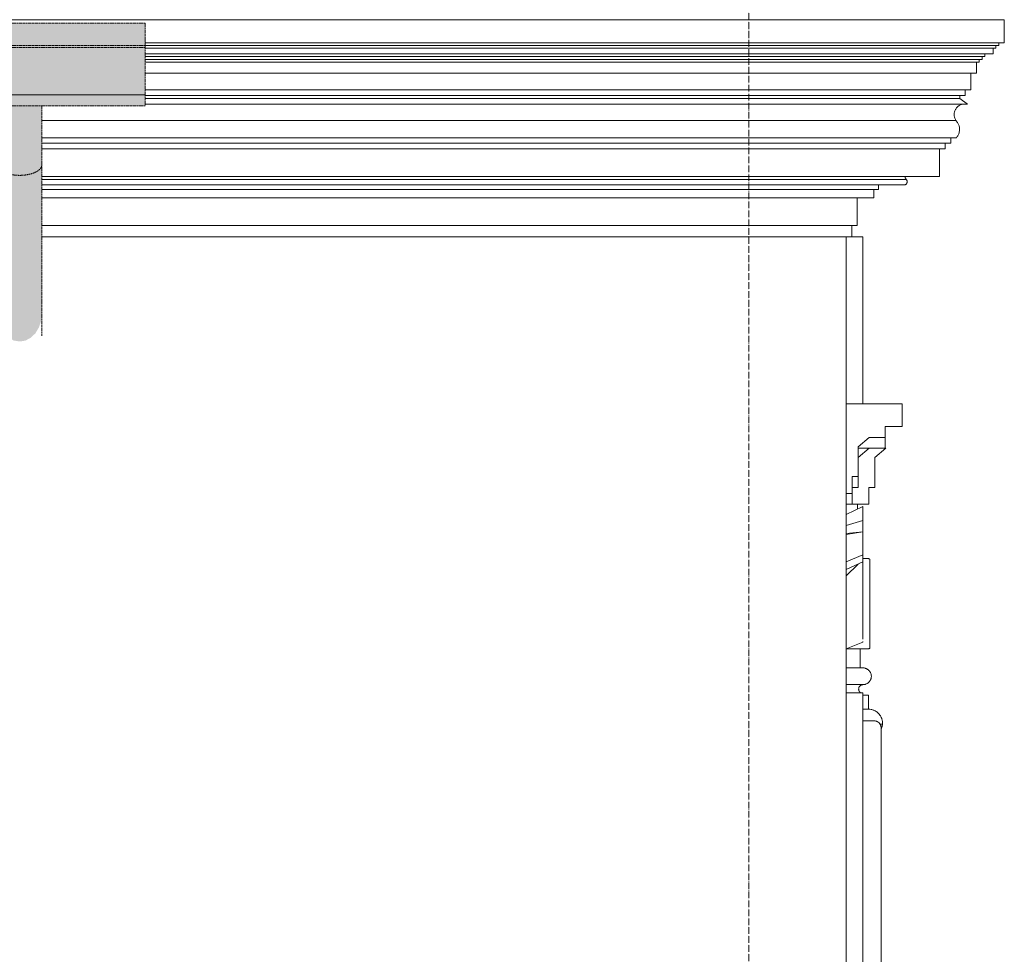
# Model space of a CAD drawing. Header units: millimetres. Extents: x -32192 to 35533, y -1740 to 8822.
# Tile 5 of 26: x 1864 to 3633, y 3650 to 5329. Entities that reach past the tile are written whole.
import ezdxf

# ---------------------------------------------------------------- set-up
doc = ezdxf.new("R2010")
doc.units = ezdxf.units.MM
doc.linetypes.add('_Tracejado médio', pattern=[4, 3, -1])
doc.linetypes.add('_Traço - ponto', pattern=[16, 12, -2, 0, -2])
for name, color, linetype, lineweight in [('A-GENM', 13, 'Continuous', 18), ('A-ROOF-OTLN', 132, 'Continuous', 25), ('A-WALL', 113, 'Continuous', 25), ('S-GRID', 1, 'Continuous', 9)]:
    doc.layers.add(name, color=color, linetype=linetype, lineweight=lineweight)

# ---------------------------------------------------------------- blocks, each defined once
blk = doc.blocks.new('Generic Models 17 - Generic Models 17-3093004-ELEVAÇÃO 1 - MANTER _ DEMOLIR')
at = {"layer": 'A-GENM'}
for p, q in [((3358.6, 4938.7), (3378.9, 4938.7)), ((3378.9, 4938.7), (3378.9, 4638.7)), ((3419, 4578), (3419, 4558.7)), ((3389.8, 4558.7), (3370, 4542)), ((3370, 4558.7), (3419, 4558.7)), ((3419.8, 4558.7), (3389.8, 4558.7)), ((3400, 4542), (3419.8, 4558.7)), ((3400, 4488.5), (3400, 4542)), ((3370, 4507.7), (3370, 4488.5)), ((3370, 4488.5), (3359.6, 4488.5)), ((3359.6, 4477.7), (3359.6, 4458.5)), ((3389.6, 4458.5), (3389.6, 4488.5)), ((3389.6, 4488.5), (3400, 4488.5)), ((3348.9, 4458.5), (3368.9, 4458.5)), ((3359.6, 4458.5), (3389.6, 4458.5)), ((3368.9, 4458.5), (3368.9, 4449.2)), ((3378.9, 4453.9), (3348.9, 4439.7)), ((3378.9, 4453.9), (3378.9, 4429.1)), ((3378.9, 4429.1), (3348.9, 4419.7)), ((3378.9, 4429.1), (3378.9, 4408.5)), ((3378.9, 4408.5), (3348.9, 4403.5)), ((3378.9, 4408.5), (3348.9, 4405.4)), ((3378.9, 4408.5), (3378.9, 4367.3)), ((3348.9, 4354.7), (3378.9, 4367.3)), ((3348.9, 4340.8), (3378.9, 4354.5)), ((3348.9, 4329.6), (3370.2, 4350.7)), ((3378.9, 4367.3), (3378.9, 4354.6)), ((3388.9, 4360.4), (3378.9, 4360.4)), ((3378.9, 4355.1), (3378.9, 4216.3)), ((3391.4, 4357.9), (3391.4, 4357.8)), ((3391.4, 4357.8), (3391.4, 4357.9)), ((3391.4, 4357.8), (3391.4, 4357.9)), ((3391.4, 4357.9), (3391.4, 4357.8)), ((3391.4, 4328.8), (3391.4, 4330.8)), ((3391.4, 4328.8), (3391.4, 4330.8)), ((3391.4, 4303.6), (3391.4, 4303.9)), ((3391.4, 4299.5), (3391.4, 4299.5)), ((3391.4, 4297.5), (3391.4, 4297)), ((3391.4, 4291.1), (3391.4, 4291.5)), ((3391.4, 4291.1), (3391.4, 4291.3)), ((3391.4, 4290.7), (3391.4, 4291.3)), ((3391.4, 4291.2), (3391.4, 4291.1)), ((3391.4, 4291), (3391.4, 4291.1)), ((3391.4, 4283.1), (3391.4, 4282.9)), ((3391.4, 4283.1), (3391.4, 4282.9)), ((3391.4, 4282.6), (3391.4, 4283)), ((3391.4, 4282.6), (3391.4, 4282.9)), ((3391.4, 4282.9), (3391.4, 4282.6)), ((3391.4, 4282.9), (3391.4, 4282.6)), ((3391.4, 4282.6), (3391.4, 4282.9)), ((3391.4, 4280.3), (3391.4, 4280.2)), ((3391.4, 4280.3), (3391.4, 4280.2)), ((3391.4, 4257.6), (3391.4, 4260.1)), ((3391.4, 4256.8), (3391.4, 4256.7)), ((3391.4, 4256.8), (3391.4, 4256.7)), ((3391.4, 4256.8), (3391.4, 4256.7)), ((3391.4, 4256.6), (3391.4, 4256.5)), ((3391.4, 4256.6), (3391.4, 4256.5)), ((3391.4, 4256.6), (3391.4, 4256.5)), ((3391.4, 4234), (3391.4, 4233.4)), ((3391.4, 4233.4), (3391.4, 4231)), ((3378.9, 4210.3), (3348.9, 4198.3)), ((3378.9, 4215.5), (3378.9, 4221.7)), ((3378.9, 4210.3), (3378.9, 4211.6)), ((3378.9, 4211.3), (3378.9, 4210.3)), ((3348.9, 4198.4), (3388.9, 4198.4)), ((3348.9, 4198.3), (3388.9, 4198.3)), ((3373.9, 4198.4), (3373.9, 4164.1)), ((3373.9, 4198.3), (3388.9, 4198.3)), ((3373.9, 4198.3), (3388.9, 4198.3)), ((3373.9, 4198.3), (3388.9, 4198.3)), ((3348.9, 4164.1), (3373.9, 4164.1)), ((3378.9, 4164.1), (3348.9, 4164.1)), ((3348.9, 4134.1), (3378.9, 4134.1)), ((3348.9, 4134.1), (3378.9, 4134.1)), ((3348.9, 4119.1), (3378.9, 4119.1)), ((3378.9, 4119.1), (3378.9, 1459.1)), ((3398.9, 4069.1), (3378.9, 4069.1)), ((3411.4, 1521.6), (3411.4, 4056.6))]:
    blk.add_line(p, q, dxfattribs=at)
at = {"layer": 'A-GENM', "flags": 128}
for points in [[(3388.9, 4360.4), (3389, 4360.4), (3389.1, 4360.3), (3389.2, 4360.3), (3389.3, 4360.3), (3389.4, 4360.3), (3389.5, 4360.3), (3389.6, 4360.3), (3389.7, 4360.2), (3389.8, 4360.2), (3389.9, 4360.2), (3389.9, 4360.1), (3390, 4360.1), (3390.1, 4360), (3390.2, 4360), (3390.3, 4359.9), (3390.4, 4359.9), (3390.5, 4359.8), (3390.5, 4359.7), (3390.6, 4359.7), (3390.7, 4359.6), (3390.7, 4359.5), (3390.8, 4359.4), (3390.9, 4359.4), (3390.9, 4359.3), (3391, 4359.2), (3391, 4359.1), (3391.1, 4359), (3391.1, 4358.9), (3391.2, 4358.9), (3391.2, 4358.8), (3391.2, 4358.7), (3391.3, 4358.6), (3391.3, 4358.5), (3391.3, 4358.4), (3391.3, 4358.3), (3391.4, 4358.2), (3391.4, 4358.1), (3391.4, 4358), (3391.4, 4357.9), (3391.4, 4357.9)], [(3388.9, 4360.4), (3389, 4360.4), (3389.1, 4360.3), (3389.2, 4360.3), (3389.3, 4360.3), (3389.4, 4360.3), (3389.5, 4360.3)], [(3390.4, 4359.9), (3390.5, 4359.8), (3390.5, 4359.7), (3390.6, 4359.7), (3390.7, 4359.6), (3390.7, 4359.5), (3390.8, 4359.4), (3390.9, 4359.4), (3390.9, 4359.3), (3391, 4359.2), (3391, 4359.1), (3391.1, 4359), (3391.1, 4358.9), (3391.2, 4358.9), (3391.2, 4358.8), (3391.2, 4358.7), (3391.3, 4358.6), (3391.3, 4358.5), (3391.3, 4358.4), (3391.3, 4358.3), (3391.4, 4358.2), (3391.4, 4358.1), (3391.4, 4358), (3391.4, 4357.9), (3391.4, 4357.9)], [(3390.7, 4359.5), (3390.8, 4359.4), (3390.9, 4359.4), (3390.9, 4359.3), (3391, 4359.2), (3391, 4359.1), (3391.1, 4359), (3391.1, 4358.9), (3391.2, 4358.9), (3391.2, 4358.8), (3391.2, 4358.7), (3391.3, 4358.6), (3391.3, 4358.5), (3391.3, 4358.4), (3391.3, 4358.3), (3391.4, 4358.2), (3391.4, 4358.1), (3391.4, 4358), (3391.4, 4357.9), (3391.4, 4357.9)], [(3390.7, 4359.5), (3390.8, 4359.4), (3390.9, 4359.4), (3390.9, 4359.3), (3391, 4359.2), (3391, 4359.1), (3391.1, 4359), (3391.1, 4358.9), (3391.2, 4358.9), (3391.2, 4358.8), (3391.2, 4358.7), (3391.3, 4358.6), (3391.3, 4358.5), (3391.3, 4358.4), (3391.3, 4358.3), (3391.4, 4358.2), (3391.4, 4358.1), (3391.4, 4358), (3391.4, 4357.9), (3391.4, 4357.9)], [(3391.4, 4320.7), (3391.4, 4323.1), (3391.4, 4325.5), (3391.4, 4327.9), (3391.4, 4330.2), (3391.4, 4332.4), (3391.4, 4334.5), (3391.4, 4336.6), (3391.4, 4338.6), (3391.4, 4340.5), (3391.4, 4342.3), (3391.4, 4344), (3391.4, 4345.6), (3391.4, 4347.2), (3391.4, 4348.6), (3391.4, 4350), (3391.4, 4351.2), (3391.4, 4352.4), (3391.4, 4353.4), (3391.4, 4354.3), (3391.4, 4355.2), (3391.4, 4355.9), (3391.4, 4356.5), (3391.4, 4357), (3391.4, 4357.4), (3391.4, 4357.6), (3391.4, 4357.8), (3391.4, 4357.9)], [(3391.4, 4357.9), (3391.4, 4357.8), (3391.4, 4357.6), (3391.4, 4357.3)], [(3391.4, 4357.9), (3391.4, 4357.8), (3391.4, 4357.6), (3391.4, 4357.3)], [(3391.4, 4357.4), (3391.4, 4357.6), (3391.4, 4357.8), (3391.4, 4357.9)], [(3391.4, 4357.8), (3391.4, 4357.7), (3391.4, 4357.4), (3391.4, 4357.1), (3391.4, 4356.6), (3391.4, 4356), (3391.4, 4355.3)], [(3391.4, 4357.5), (3391.4, 4357.8), (3391.4, 4357.8)], [(3391.4, 4357.5), (3391.4, 4357.8), (3391.4, 4357.8)], [(3391.4, 4357.8), (3391.4, 4357.7), (3391.4, 4357.4)], [(3391.2, 4332.7), (3391.2, 4332.6), (3391.2, 4332.5), (3391.3, 4332.4), (3391.3, 4332.3), (3391.3, 4332.2), (3391.3, 4332.1), (3391.4, 4332), (3391.4, 4331.9), (3391.4, 4331.8), (3391.4, 4331.7)], [(3391.4, 4331), (3391.4, 4331.3), (3391.4, 4331.5), (3391.4, 4331.6), (3391.4, 4331.7)], [(3391.4, 4331.6), (3391.4, 4331.5), (3391.4, 4331.4)], [(3391.4, 4330.9), (3391.4, 4329.7), (3391.4, 4327.5), (3391.4, 4325.3), (3391.4, 4323), (3391.4, 4320.7), (3391.4, 4318.3), (3391.4, 4315.8), (3391.4, 4313.4), (3391.4, 4310.9), (3391.4, 4308.3), (3391.4, 4305.7), (3391.4, 4304)], [(3391.4, 4330.9), (3391.4, 4330), (3391.4, 4328.8)], [(3391.4, 4330.9), (3391.4, 4330), (3391.4, 4328.8)], [(3391.4, 4328.8), (3391.4, 4330.2), (3391.4, 4330.9)], [(3391.4, 4330.9), (3391.4, 4329.7), (3391.4, 4328.8)], [(3391.4, 4289.7), (3391.4, 4291.6), (3391.4, 4293.4), (3391.4, 4295.2), (3391.4, 4296.9), (3391.4, 4298.7), (3391.4, 4300.4), (3391.4, 4302.1), (3391.4, 4303.8), (3391.4, 4305.5), (3391.4, 4307.1), (3391.4, 4308.7), (3391.4, 4310.3), (3391.4, 4311.8), (3391.4, 4313.3), (3391.4, 4314.7), (3391.4, 4316.1), (3391.4, 4317.5), (3391.4, 4318.8), (3391.4, 4320), (3391.4, 4321.2), (3391.4, 4322.3), (3391.4, 4323.4), (3391.4, 4324.4), (3391.4, 4325.4), (3391.4, 4326.3), (3391.4, 4327.1), (3391.4, 4327.9), (3391.4, 4328.6), (3391.4, 4329.2)], [(3391.4, 4328.5), (3391.4, 4327.9), (3391.4, 4327.2), (3391.4, 4326.4), (3391.4, 4325.6), (3391.4, 4324.7), (3391.4, 4323.8), (3391.4, 4322.8), (3391.4, 4321.8), (3391.4, 4320.7), (3391.4, 4319.6), (3391.4, 4318.4), (3391.4, 4317.2), (3391.4, 4315.9), (3391.4, 4314.6), (3391.4, 4313.2), (3391.4, 4311.9), (3391.4, 4310.4), (3391.4, 4309), (3391.4, 4307.5), (3391.4, 4306), (3391.4, 4304.5)], [(3391.4, 4233.4), (3391.4, 4236.2), (3391.4, 4239.1), (3391.4, 4242), (3391.4, 4245.1), (3391.4, 4248.1), (3391.4, 4251.3), (3391.4, 4254.4), (3391.4, 4257.6), (3391.4, 4260.9), (3391.4, 4264.2), (3391.4, 4267.5), (3391.4, 4270.8), (3391.4, 4274.1), (3391.4, 4277.5), (3391.4, 4280.9), (3391.4, 4284.2), (3391.4, 4287.6), (3391.4, 4290.9), (3391.4, 4294.3), (3391.4, 4297.6), (3391.4, 4300.8), (3391.4, 4304.1), (3391.4, 4307.3), (3391.4, 4310.5), (3391.4, 4313.6), (3391.4, 4316.7), (3391.4, 4319.7), (3391.4, 4320.7)], [(3391.4, 4318.8), (3391.4, 4317.7), (3391.4, 4314.6), (3391.4, 4311.5), (3391.4, 4308.4), (3391.4, 4305.2), (3391.4, 4304)], [(3391.4, 4304.5), (3391.4, 4307.1), (3391.4, 4309.6), (3391.4, 4312.1), (3391.4, 4314.6), (3391.4, 4317.1), (3391.4, 4318.8)], [(3391.4, 4318.8), (3391.4, 4317.9), (3391.4, 4316.5), (3391.4, 4315.2), (3391.4, 4313.7), (3391.4, 4312.3), (3391.4, 4310.8), (3391.4, 4309.2), (3391.4, 4307.6), (3391.4, 4306), (3391.4, 4304.3)], [(3391.4, 4318.8), (3391.4, 4317.7), (3391.4, 4314.6), (3391.4, 4311.5), (3391.4, 4308.4), (3391.4, 4305.2), (3391.4, 4304)], [(3391.4, 4304.5), (3391.4, 4307.1), (3391.4, 4309.6), (3391.4, 4312.1), (3391.4, 4314.6), (3391.4, 4317.1), (3391.4, 4318.8)], [(3391.4, 4318.8), (3391.4, 4317.9), (3391.4, 4316.5), (3391.4, 4315.2), (3391.4, 4313.7), (3391.4, 4312.3), (3391.4, 4310.8), (3391.4, 4309.2), (3391.4, 4307.6), (3391.4, 4306), (3391.4, 4304.3)], [(3391.4, 4304.1), (3391.4, 4307.3), (3391.4, 4310.5), (3391.4, 4313.6), (3391.4, 4316.7), (3391.4, 4318.8)], [(3391.4, 4304), (3391.4, 4305.5), (3391.4, 4307.1), (3391.4, 4308.7), (3391.4, 4310.3), (3391.4, 4311.8), (3391.4, 4313.3), (3391.4, 4314.7), (3391.4, 4316.1), (3391.4, 4317.5), (3391.4, 4318.8)], [(3391.4, 4318.4), (3391.4, 4317.2), (3391.4, 4315.9), (3391.4, 4314.6), (3391.4, 4313.2), (3391.4, 4311.9), (3391.4, 4310.4), (3391.4, 4309), (3391.4, 4307.5), (3391.4, 4306), (3391.4, 4304.5)], [(3391.4, 4304.3), (3391.4, 4305.9), (3391.4, 4307.4), (3391.4, 4308.8), (3391.4, 4310.3), (3391.4, 4311.7), (3391.4, 4313.1), (3391.4, 4314.4), (3391.4, 4315.8), (3391.4, 4317), (3391.4, 4318.3)], [(3391.4, 4304.3), (3391.4, 4305.9), (3391.4, 4307.4), (3391.4, 4308.8), (3391.4, 4310.3), (3391.4, 4311.7), (3391.4, 4313.1), (3391.4, 4314.4), (3391.4, 4315.8), (3391.4, 4317), (3391.4, 4318.3)], [(3391.4, 4318.3), (3391.4, 4315.8), (3391.4, 4313.4), (3391.4, 4310.9), (3391.4, 4308.3), (3391.4, 4305.7), (3391.4, 4304)], [(3391.3, 4306.5), (3391.3, 4306.4), (3391.3, 4306.3), (3391.3, 4306.2), (3391.4, 4306.1), (3391.4, 4306), (3391.4, 4305.9), (3391.4, 4305.8), (3391.4, 4305.8)], [(3391.3, 4306.3), (3391.3, 4306.2), (3391.4, 4306.1), (3391.4, 4306), (3391.4, 4305.9), (3391.4, 4305.8), (3391.4, 4305.8)], [(3391.3, 4306.3), (3391.3, 4306.2), (3391.4, 4306.1), (3391.4, 4306), (3391.4, 4305.9), (3391.4, 4305.8), (3391.4, 4305.8)], [(3391.3, 4306.3), (3391.3, 4306.2), (3391.4, 4306.1), (3391.4, 4306), (3391.4, 4305.9), (3391.4, 4305.8), (3391.4, 4305.8)], [(3391.4, 4305.3), (3391.4, 4305.4), (3391.4, 4305.5), (3391.4, 4305.6), (3391.4, 4305.7), (3391.4, 4305.7), (3391.4, 4305.8)], [(3391.4, 4305.8), (3391.4, 4305.7), (3391.4, 4305.7), (3391.4, 4305.6), (3391.4, 4305.6), (3391.4, 4305.4), (3391.4, 4305.3), (3391.4, 4305.1), (3391.4, 4305), (3391.4, 4304.8), (3391.4, 4304.5), (3391.4, 4304.3), (3391.4, 4304), (3391.4, 4303.7), (3391.4, 4303.4)], [(3391.4, 4304.2), (3391.4, 4304.4), (3391.4, 4304.7), (3391.4, 4304.9), (3391.4, 4305.1), (3391.4, 4305.2), (3391.4, 4305.4), (3391.4, 4305.5), (3391.4, 4305.6), (3391.4, 4305.7), (3391.4, 4305.7), (3391.4, 4305.8), (3391.4, 4305.8)], [(3391.4, 4305.8), (3391.4, 4305.7), (3391.4, 4305.7), (3391.4, 4305.6), (3391.4, 4305.6), (3391.4, 4305.4), (3391.4, 4305.3), (3391.4, 4305.3)], [(3391.4, 4304.4), (3391.4, 4304.7), (3391.4, 4304.9), (3391.4, 4305.1), (3391.4, 4305.2), (3391.4, 4305.4), (3391.4, 4305.5), (3391.4, 4305.6), (3391.4, 4305.7), (3391.4, 4305.7), (3391.4, 4305.8), (3391.4, 4305.8)], [(3391.4, 4305.8), (3391.4, 4305.7), (3391.4, 4305.7), (3391.4, 4305.6), (3391.4, 4305.6), (3391.4, 4305.4), (3391.4, 4305.3), (3391.4, 4305.3)], [(3391.4, 4305.3), (3391.4, 4305.4), (3391.4, 4305.5), (3391.4, 4305.6), (3391.4, 4305.7), (3391.4, 4305.7), (3391.4, 4305.8)], [(3391.4, 4305.8), (3391.4, 4305.7), (3391.4, 4305.7), (3391.4, 4305.6), (3391.4, 4305.6), (3391.4, 4305.4), (3391.4, 4305.3), (3391.4, 4305.1), (3391.4, 4305), (3391.4, 4304.8), (3391.4, 4304.5)], [(3391.4, 4300.7), (3391.4, 4301.3), (3391.4, 4301.8), (3391.4, 4302.3), (3391.4, 4302.8), (3391.4, 4303.3), (3391.4, 4303.7), (3391.4, 4304.1), (3391.4, 4304.4), (3391.4, 4304.7), (3391.4, 4305), (3391.4, 4305.3), (3391.4, 4305.3)], [(3391.4, 4305.3), (3391.4, 4305), (3391.4, 4304.8), (3391.4, 4304.5), (3391.4, 4304.1), (3391.4, 4303.7), (3391.4, 4303.3)], [(3391.4, 4305.3), (3391.4, 4305), (3391.4, 4304.8), (3391.4, 4304.5)], [(3391.4, 4304.4), (3391.4, 4304.7), (3391.4, 4305), (3391.4, 4305.3), (3391.4, 4305.3)], [(3391.4, 4303.2), (3391.4, 4303.6), (3391.4, 4303.9)], [(3391.4, 4295.6), (3391.4, 4296.2), (3391.4, 4296.7), (3391.4, 4297.3), (3391.4, 4297.8), (3391.4, 4298.4)], [(3391.4, 4298.1), (3391.4, 4297.5), (3391.4, 4297), (3391.4, 4296.4), (3391.4, 4295.8)], [(3391.4, 4296.7), (3391.4, 4297.3), (3391.4, 4297.8)], [(3391.4, 4291.6), (3391.4, 4291), (3391.4, 4290.7)], [(3391.4, 4234), (3391.4, 4235.1), (3391.4, 4236.2), (3391.4, 4237.4), (3391.4, 4238.7), (3391.4, 4240), (3391.4, 4241.4), (3391.4, 4242.8), (3391.4, 4244.3), (3391.4, 4245.9), (3391.4, 4247.5), (3391.4, 4249.2), (3391.4, 4250.9), (3391.4, 4252.7), (3391.4, 4254.5), (3391.4, 4256.4), (3391.4, 4258.3), (3391.4, 4260.3), (3391.4, 4262.2), (3391.4, 4264.2), (3391.4, 4266.3), (3391.4, 4268.3), (3391.4, 4270.4), (3391.4, 4272.5), (3391.4, 4274.6), (3391.4, 4276.7), (3391.4, 4278.8), (3391.4, 4280.9), (3391.4, 4283), (3391.4, 4285.2), (3391.4, 4287.3), (3391.4, 4289.4), (3391.4, 4289.7)], [(3391.4, 4288.8), (3391.4, 4288.5), (3391.4, 4288.2), (3391.4, 4288), (3391.4, 4287.7), (3391.4, 4287.4), (3391.4, 4287.2), (3391.4, 4286.9), (3391.4, 4286.7), (3391.4, 4286.5), (3391.4, 4286.2), (3391.4, 4286), (3391.4, 4285.8), (3391.4, 4285.6), (3391.4, 4285.4), (3391.4, 4285.2), (3391.4, 4285), (3391.4, 4284.9), (3391.4, 4284.7), (3391.4, 4284.5), (3391.4, 4284.4), (3391.4, 4284.3), (3391.4, 4284.1), (3391.4, 4284), (3391.4, 4283.9), (3391.4, 4283.8), (3391.4, 4283.7), (3391.4, 4283.7), (3391.4, 4283.6), (3391.4, 4283.5), (3391.4, 4283.5), (3391.4, 4283.5), (3391.4, 4283.4), (3391.4, 4283.4)], [(3391.4, 4286.9), (3391.4, 4287.2), (3391.4, 4287.4), (3391.4, 4287.7), (3391.4, 4287.9), (3391.4, 4288.2), (3391.4, 4288.4), (3391.4, 4288.7)], [(3391.4, 4284.7), (3391.4, 4284.8), (3391.4, 4285), (3391.4, 4285.2), (3391.4, 4285.4), (3391.4, 4285.6), (3391.4, 4285.8), (3391.4, 4286)], [(3391.4, 4283.4), (3391.4, 4283.4), (3391.4, 4283.5), (3391.4, 4283.5), (3391.4, 4283.5), (3391.4, 4283.6), (3391.4, 4283.6), (3391.4, 4283.7), (3391.4, 4283.8), (3391.4, 4283.9), (3391.4, 4284), (3391.4, 4284.1), (3391.4, 4284.2), (3391.4, 4284.4), (3391.4, 4284.5)], [(3391.4, 4283.9), (3391.4, 4283.8), (3391.4, 4283.7), (3391.4, 4283.6), (3391.4, 4283.6), (3391.4, 4283.5), (3391.4, 4283.5), (3391.4, 4283.5), (3391.4, 4283.4), (3391.4, 4283.4)], [(3391.4, 4283.4), (3391.4, 4283.4), (3391.4, 4283.5), (3391.4, 4283.5), (3391.4, 4283.5), (3391.4, 4283.6), (3391.4, 4283.6), (3391.4, 4283.7), (3391.4, 4283.8), (3391.4, 4283.9)], [(3391.4, 4283.9), (3391.4, 4283.8), (3391.4, 4283.7), (3391.4, 4283.6), (3391.4, 4283.6), (3391.4, 4283.5), (3391.4, 4283.5), (3391.4, 4283.5), (3391.4, 4283.4), (3391.4, 4283.4)], [(3391.4, 4283.4), (3391.4, 4283.4), (3391.4, 4283.5), (3391.4, 4283.5), (3391.4, 4283.5), (3391.4, 4283.6), (3391.4, 4283.6), (3391.4, 4283.7), (3391.4, 4283.8), (3391.4, 4283.9)], [(3391.4, 4283.9), (3391.4, 4283.8), (3391.4, 4283.7), (3391.4, 4283.7), (3391.4, 4283.6), (3391.4, 4283.5), (3391.4, 4283.5), (3391.4, 4283.5), (3391.4, 4283.4), (3391.4, 4283.4)], [(3391.4, 4283.4), (3391.4, 4283.4), (3391.4, 4283.5), (3391.4, 4283.5), (3391.4, 4283.5), (3391.4, 4283.6), (3391.4, 4283.6), (3391.4, 4283.7), (3391.4, 4283.8), (3391.4, 4283.9)], [(3391.4, 4283.4), (3391.4, 4283.3), (3391.4, 4283.2)], [(3391.4, 4283.4), (3391.4, 4283.3), (3391.4, 4283.2)], [(3391.4, 4283.4), (3391.4, 4283.3), (3391.4, 4283.2)], [(3391.4, 4283.4), (3391.4, 4283.3), (3391.4, 4283.2)], [(3391.4, 4260.8), (3391.4, 4261.3), (3391.4, 4261.9), (3391.4, 4262.6), (3391.4, 4263.3), (3391.4, 4264), (3391.4, 4264.7), (3391.4, 4265.5), (3391.4, 4266.3), (3391.4, 4267.1), (3391.4, 4267.9), (3391.4, 4268.8), (3391.4, 4269.7), (3391.4, 4270.6), (3391.4, 4271.5)], [(3391.4, 4260.1), (3391.4, 4259.2), (3391.4, 4256.9), (3391.4, 4254.6), (3391.4, 4252.4), (3391.4, 4251.3)], [(3391.4, 4260.1), (3391.4, 4258.7), (3391.4, 4255.5), (3391.4, 4252.3), (3391.4, 4249.2), (3391.4, 4246.1), (3391.4, 4243.1), (3391.4, 4240.1), (3391.4, 4237.2), (3391.4, 4234.3), (3391.4, 4233.4)], [(3391.4, 4251.3), (3391.4, 4253.5), (3391.4, 4255.7), (3391.4, 4258.1), (3391.4, 4260.1)], [(3391.4, 4260.1), (3391.4, 4258.7), (3391.4, 4256.8), (3391.4, 4254.9), (3391.4, 4253), (3391.4, 4251.3), (3391.4, 4249.5), (3391.4, 4247.8), (3391.4, 4246.2), (3391.4, 4244.6), (3391.4, 4243.1), (3391.4, 4241.6), (3391.4, 4240.2), (3391.4, 4238.9), (3391.4, 4237.6), (3391.4, 4236.4), (3391.4, 4235.3), (3391.4, 4234.2), (3391.4, 4234)], [(3391.4, 4260.1), (3391.4, 4258.7), (3391.4, 4255.5), (3391.4, 4252.3), (3391.4, 4249.2), (3391.4, 4246.1), (3391.4, 4243.1), (3391.4, 4240.1), (3391.4, 4237.2), (3391.4, 4234.3), (3391.4, 4233.4)], [(3391.4, 4251.3), (3391.4, 4253.5), (3391.4, 4255.7), (3391.4, 4258.1), (3391.4, 4260.1)], [(3391.4, 4260.1), (3391.4, 4258.7), (3391.4, 4256.8), (3391.4, 4254.9), (3391.4, 4253), (3391.4, 4251.3), (3391.4, 4249.5), (3391.4, 4247.8), (3391.4, 4246.2), (3391.4, 4244.6), (3391.4, 4243.1), (3391.4, 4241.6), (3391.4, 4240.2), (3391.4, 4238.9), (3391.4, 4237.6), (3391.4, 4236.4), (3391.4, 4235.3), (3391.4, 4234.2)], [(3391.4, 4260.1), (3391.4, 4259.2), (3391.4, 4256.9), (3391.4, 4254.6), (3391.4, 4252.4), (3391.4, 4251.3)], [(3391.4, 4234), (3391.4, 4235.1), (3391.4, 4236.2), (3391.4, 4237.4), (3391.4, 4238.7), (3391.4, 4240), (3391.4, 4241.4), (3391.4, 4242.8), (3391.4, 4244.3), (3391.4, 4245.9), (3391.4, 4247.5), (3391.4, 4249.2), (3391.4, 4250.9), (3391.4, 4252.7), (3391.4, 4254.5), (3391.4, 4256.4), (3391.4, 4258.3), (3391.4, 4260.1)], [(3391.4, 4257.8), (3391.4, 4257.5), (3391.4, 4257.2), (3391.4, 4257), (3391.4, 4256.8), (3391.4, 4256.7), (3391.4, 4256.6), (3391.4, 4256.6)], [(3391.4, 4256.8), (3391.4, 4256.8), (3391.4, 4256.9), (3391.4, 4257), (3391.4, 4257.1), (3391.4, 4257.3), (3391.4, 4257.5), (3391.4, 4257.8)], [(3391.4, 4256.6), (3391.4, 4256.6), (3391.4, 4256.7), (3391.4, 4256.8), (3391.4, 4257), (3391.4, 4257.3)], [(3391.4, 4257.3), (3391.4, 4257.2), (3391.4, 4257), (3391.4, 4256.9), (3391.4, 4256.8), (3391.4, 4256.8), (3391.4, 4256.8)], [(3391.4, 4256.6), (3391.4, 4256.6), (3391.4, 4256.7), (3391.4, 4256.8), (3391.4, 4257), (3391.4, 4257.3)], [(3391.4, 4257.3), (3391.4, 4257.2), (3391.4, 4257), (3391.4, 4256.9), (3391.4, 4256.8), (3391.4, 4256.8), (3391.4, 4256.8)], [(3391.4, 4233.4), (3391.4, 4236.2), (3391.4, 4239.1), (3391.4, 4242), (3391.4, 4245.1), (3391.4, 4248.1), (3391.4, 4251.3), (3391.4, 4254.4), (3391.4, 4257.3)], [(3391.4, 4256.8), (3391.4, 4256.8), (3391.4, 4256.9), (3391.4, 4257), (3391.4, 4257.1), (3391.4, 4257.3)], [(3391.4, 4257.2), (3391.4, 4257), (3391.4, 4256.8), (3391.4, 4256.7), (3391.4, 4256.6), (3391.4, 4256.6)], [(3391.4, 4256.6), (3391.4, 4256.6), (3391.4, 4256.7), (3391.4, 4256.8)], [(3391.4, 4256.8), (3391.4, 4256.7), (3391.4, 4256.6), (3391.4, 4256.5)], [(3391.4, 4256.8), (3391.4, 4256.7), (3391.4, 4256.6), (3391.4, 4256.6)], [(3391.4, 4256.8), (3391.4, 4256.7), (3391.4, 4256.6), (3391.4, 4256.6)], [(3391.4, 4256.6), (3391.4, 4256.6), (3391.4, 4256.7), (3391.4, 4256.8)], [(3391.4, 4256.6), (3391.4, 4256.5), (3391.4, 4256.4), (3391.4, 4256.3), (3391.4, 4256.2)], [(3391.4, 4251.3), (3391.4, 4249.4), (3391.4, 4247.6), (3391.4, 4245.9), (3391.4, 4244.2), (3391.4, 4242.6), (3391.4, 4241.1), (3391.4, 4239.6), (3391.4, 4238.2), (3391.4, 4236.9), (3391.4, 4235.6), (3391.4, 4234.4), (3391.4, 4233.3), (3391.4, 4232.3), (3391.4, 4231.4), (3391.4, 4230.6), (3391.4, 4229.8), (3391.4, 4229.2), (3391.4, 4228.6), (3391.4, 4228.1), (3391.4, 4227.7), (3391.4, 4227.4), (3391.4, 4227.2), (3391.4, 4227.1), (3391.4, 4227.1)], [(3391.4, 4228.8), (3391.4, 4229.4), (3391.4, 4230), (3391.4, 4230.8), (3391.4, 4231.7), (3391.4, 4232.6), (3391.4, 4233.7), (3391.4, 4234.8), (3391.4, 4236), (3391.4, 4237.2), (3391.4, 4238.6), (3391.4, 4240), (3391.4, 4241.5), (3391.4, 4243.1), (3391.4, 4244.7), (3391.4, 4246.4), (3391.4, 4248.2), (3391.4, 4250), (3391.4, 4251.3)], [(3391.4, 4233.7), (3391.4, 4234.8), (3391.4, 4236), (3391.4, 4237.2), (3391.4, 4238.6), (3391.4, 4240), (3391.4, 4241.5), (3391.4, 4243.1), (3391.4, 4244.7), (3391.4, 4246.4), (3391.4, 4248.2), (3391.4, 4250), (3391.4, 4251.3)], [(3391.4, 4251.3), (3391.4, 4249.4), (3391.4, 4247.6), (3391.4, 4245.9), (3391.4, 4244.2), (3391.4, 4242.6), (3391.4, 4241.1), (3391.4, 4239.6), (3391.4, 4238.2), (3391.4, 4236.9), (3391.4, 4235.6), (3391.4, 4234.4), (3391.4, 4233.4)], [(3391.4, 4227.1), (3391.4, 4227), (3391.4, 4226.9), (3391.4, 4226.8), (3391.4, 4226.7), (3391.3, 4226.6), (3391.3, 4226.5), (3391.3, 4226.4), (3391.3, 4226.3), (3391.2, 4226.2), (3391.2, 4226.1)], [(3391.4, 4227.1), (3391.4, 4227), (3391.4, 4226.9), (3391.4, 4226.8), (3391.4, 4226.7), (3391.3, 4226.6), (3391.3, 4226.5), (3391.3, 4226.4), (3391.3, 4226.3)], [(3391.4, 4227.1), (3391.4, 4227.1), (3391.4, 4227.3), (3391.4, 4227.5), (3391.4, 4227.8), (3391.4, 4228.3), (3391.4, 4228.8), (3391.4, 4229.4), (3391.4, 4230), (3391.4, 4230.8), (3391.4, 4231.7), (3391.4, 4232.6), (3391.4, 4233.7), (3391.4, 4234)], [(3391.4, 4234), (3391.4, 4233), (3391.4, 4232), (3391.4, 4231.1), (3391.4, 4230.3), (3391.4, 4229.6), (3391.4, 4229), (3391.4, 4228.4)], [(3391.4, 4200.8), (3391.4, 4200.8), (3391.4, 4201), (3391.4, 4201.3), (3391.4, 4201.7), (3391.4, 4202.3), (3391.4, 4202.9), (3391.4, 4203.7), (3391.4, 4204.6), (3391.4, 4205.6), (3391.4, 4206.7), (3391.4, 4207.9), (3391.4, 4209.2), (3391.4, 4210.7), (3391.4, 4212.2), (3391.4, 4213.8), (3391.4, 4215.6), (3391.4, 4217.4), (3391.4, 4219.3), (3391.4, 4221.4), (3391.4, 4223.5), (3391.4, 4225.6), (3391.4, 4227.9), (3391.4, 4230.3), (3391.4, 4232.7), (3391.4, 4233.4)], [(3391.4, 4227.4), (3391.4, 4227.2), (3391.4, 4227.1), (3391.4, 4227.1)], [(3391.4, 4227.1), (3391.4, 4227.1), (3391.4, 4227.3)], [(3391.4, 4226.3), (3391.4, 4224.1), (3391.4, 4222), (3391.4, 4219.9), (3391.4, 4218), (3391.4, 4216.1), (3391.4, 4214.3), (3391.4, 4212.7), (3391.4, 4211.1), (3391.4, 4209.6), (3391.4, 4208.3), (3391.4, 4207), (3391.4, 4205.9), (3391.4, 4204.8), (3391.4, 4203.9), (3391.4, 4203.1), (3391.4, 4202.4), (3391.4, 4201.9), (3391.4, 4201.4), (3391.4, 4201.1), (3391.4, 4200.9), (3391.4, 4200.8), (3391.4, 4200.8)], [(3391.3, 4201.6), (3391.4, 4200.9), (3391.3, 4200.3), (3391.1, 4199.7), (3390.7, 4199.2), (3390.1, 4198.8), (3389.5, 4198.5), (3388.9, 4198.4)], [(3391.4, 4200.8), (3391.4, 4200.7), (3391.4, 4200.6), (3391.4, 4200.5), (3391.4, 4200.4), (3391.3, 4200.3), (3391.3, 4200.2), (3391.3, 4200.1), (3391.3, 4200), (3391.2, 4199.9), (3391.2, 4199.8), (3391.1, 4199.7), (3391.1, 4199.6), (3391.1, 4199.5), (3391, 4199.4), (3390.9, 4199.3), (3390.9, 4199.3), (3390.8, 4199.2), (3390.8, 4199.1), (3390.7, 4199), (3390.6, 4199), (3390.6, 4198.9), (3390.5, 4198.8), (3390.4, 4198.8), (3390.3, 4198.7), (3390.2, 4198.7), (3390.2, 4198.6), (3390.1, 4198.6), (3390, 4198.5), (3389.9, 4198.5), (3389.8, 4198.4), (3389.7, 4198.4), (3389.6, 4198.4), (3389.5, 4198.3), (3389.4, 4198.3), (3389.3, 4198.3), (3389.2, 4198.3), (3389.1, 4198.3), (3389, 4198.3), (3388.9, 4198.3), (3388.9, 4198.3)], [(3391.1, 4199.5), (3391, 4199.4), (3390.9, 4199.3), (3390.9, 4199.3), (3390.8, 4199.2), (3390.8, 4199.1), (3390.7, 4199), (3390.6, 4199), (3390.6, 4198.9), (3390.5, 4198.8), (3390.4, 4198.8), (3390.3, 4198.7), (3390.2, 4198.7), (3390.2, 4198.6), (3390.1, 4198.6), (3390, 4198.5), (3389.9, 4198.5), (3389.8, 4198.4), (3389.7, 4198.4), (3389.6, 4198.4), (3389.5, 4198.3), (3389.4, 4198.3), (3389.3, 4198.3), (3389.2, 4198.3), (3389.1, 4198.3), (3389, 4198.3), (3388.9, 4198.3), (3388.9, 4198.3)], [(3391.1, 4199.5), (3391, 4199.4), (3390.9, 4199.3), (3390.9, 4199.3), (3390.8, 4199.2), (3390.8, 4199.1), (3390.7, 4199), (3390.6, 4199), (3390.6, 4198.9), (3390.5, 4198.8), (3390.4, 4198.8), (3390.3, 4198.7), (3390.2, 4198.7), (3390.2, 4198.6), (3390.1, 4198.6), (3390, 4198.5), (3389.9, 4198.5), (3389.8, 4198.4), (3389.7, 4198.4), (3389.6, 4198.4), (3389.5, 4198.3), (3389.4, 4198.3), (3389.3, 4198.3), (3389.2, 4198.3), (3389.1, 4198.3), (3389, 4198.3), (3388.9, 4198.3), (3388.9, 4198.3)], [(3391.1, 4199.5), (3391, 4199.4), (3390.9, 4199.3), (3390.9, 4199.3), (3390.8, 4199.2), (3390.8, 4199.1), (3390.7, 4199), (3390.6, 4199), (3390.6, 4198.9), (3390.5, 4198.8), (3390.4, 4198.8), (3390.3, 4198.7), (3390.2, 4198.7), (3390.2, 4198.6), (3390.1, 4198.6), (3390, 4198.5), (3389.9, 4198.5), (3389.8, 4198.4), (3389.7, 4198.4), (3389.6, 4198.4), (3389.5, 4198.3), (3389.4, 4198.3), (3389.3, 4198.3), (3389.2, 4198.3), (3389.1, 4198.3), (3389, 4198.3), (3388.9, 4198.3), (3388.9, 4198.3)], [(3391.4, 4200.9), (3391.3, 4200.3), (3391.1, 4199.7), (3390.7, 4199.2), (3390.1, 4198.8), (3389.5, 4198.5)], [(3391.4, 4200.8), (3391.4, 4200.7), (3391.4, 4200.6), (3391.4, 4200.5), (3391.4, 4200.4), (3391.3, 4200.3), (3391.3, 4200.2), (3391.3, 4200.1), (3391.3, 4200), (3391.2, 4199.9), (3391.2, 4199.8), (3391.1, 4199.7)], [(3391.4, 4200.8), (3391.4, 4200.7), (3391.4, 4200.6), (3391.4, 4200.5), (3391.4, 4200.4), (3391.3, 4200.3), (3391.3, 4200.2), (3391.3, 4200.1), (3391.3, 4200), (3391.2, 4199.9), (3391.2, 4199.8), (3391.1, 4199.7)], [(3391.4, 4200.8), (3391.4, 4200.7), (3391.4, 4200.6), (3391.4, 4200.5), (3391.4, 4200.4), (3391.3, 4200.3), (3391.3, 4200.2), (3391.3, 4200.1), (3391.3, 4200), (3391.2, 4199.9), (3391.2, 4199.8), (3391.1, 4199.7)], [(3391.4, 4203.1), (3391.4, 4202.4), (3391.4, 4201.9), (3391.4, 4201.4)], [(3391.4, 4201.7), (3391.4, 4202.3), (3391.4, 4202.9)], [(3391.4, 4200.9), (3391.4, 4200.8), (3391.4, 4200.8)], [(3391.4, 4200.8), (3391.4, 4200.8), (3391.4, 4200.9)]]:
    blk.add_lwpolyline(points, dxfattribs=at)
at = {"layer": 'A-GENM'}
for points in [[(3391.4, 4256.8), (3391.4, 4256.6), (3391.4, 4256.5), (3391.3, 4256.3)], [(3388.9, 4198.4), (3389.2, 4198.4), (3389.8, 4198.5), (3390.5, 4199), (3391.1, 4199.6), (3391.4, 4200.5), (3391.4, 4201.1), (3391.3, 4201.4)]]:
    blk.add_open_spline(points, degree=3, dxfattribs=at)
for points, knots in [([(3391.4, 4200.9), (3391.4, 4200.8), (3391.3, 4200.3), (3391.1, 4199.6), (3390.5, 4199), (3390, 4198.6), (3389.7, 4198.6)], [-0.4999449, -0.4999449, -0.4999449, -0.4999449, -0.4444444, -0.3333333, -0.2222222, -0.1111111, -0.1111111, -0.1111111, -0.1111111]), ([(3391.4, 4200.9), (3391.4, 4200.8), (3391.3, 4200.3), (3391.1, 4199.6), (3390.5, 4199), (3390, 4198.6), (3389.7, 4198.6)], [-0.4999449, -0.4999449, -0.4999449, -0.4999449, -0.4444444, -0.3333333, -0.2222222, -0.1111111, -0.1111111, -0.1111111, -0.1111111]), ([(3389.7, 4198.6), (3390, 4198.7), (3390.5, 4199), (3391.1, 4199.6), (3391.3, 4200.3), (3391.4, 4200.8), (3391.4, 4200.9)], [-0.8888889, -0.8888889, -0.8888889, -0.8888889, -0.7777778, -0.6666667, -0.5555556, -0.4999685, -0.4999685, -0.4999685, -0.4999685]), ([(3378.9, 4134.1), (3380.2, 4134.1), (3382.2, 4134.3), (3384.6, 4135.2), (3386.1, 4135.9), (3387.2, 4136.6), (3388.3, 4137.3), (3389.3, 4138.2), (3390.2, 4139.2), (3391, 4140.2), (3391.9, 4141.5), (3392.8, 4143.3), (3393.6, 4145.8), (3394.1, 4149.1), (3393.6, 4152.3), (3392.8, 4154.8), (3391.9, 4156.6), (3391, 4157.9), (3390.2, 4159), (3389.3, 4159.9), (3388, 4161), (3386.7, 4161.9), (3385.5, 4162.5), (3384.3, 4163.1), (3382.2, 4163.8), (3380.2, 4164.1), (3378.9, 4164.1)], [0, 0, 0, 0, 0.083333, 0.125, 0.166667, 0.1875, 0.208333, 0.25, 0.270833, 0.291667, 0.333333, 0.375, 0.416667, 0.5, 0.583333, 0.625, 0.666667, 0.708333, 0.729167, 0.75, 0.791667, 0.833333, 0.854167, 0.875, 0.916667, 1, 1, 1, 1]), ([(3375.5, 4119.1), (3374.9, 4119.3), (3373.8, 4120.1), (3372.7, 4121.2), (3372.1, 4122.3), (3371.5, 4123.5), (3371.1, 4125), (3371.1, 4127), (3371.4, 4128.5), (3371.9, 4129.7), (3372.4, 4130.5), (3372.9, 4131.2), (3373.3, 4131.6), (3373.9, 4132.2), (3374.5, 4132.7), (3375.1, 4133), (3375.5, 4133.3), (3376.1, 4133.5), (3376.8, 4133.7), (3377.7, 4134), (3378.4, 4134), (3378.9, 4134.1)], [0, 0, 0, 0, 0.090909, 0.181818, 0.227273, 0.272727, 0.363636, 0.454545, 0.545455, 0.590909, 0.636364, 0.681818, 0.704545, 0.727273, 0.795455, 0.8125, 0.829545, 0.863636, 0.897727, 0.931818, 1, 1, 1, 1]), ([(3411.4, 4056.6), (3411.4, 4056.8), (3411.4, 4057.4), (3411.3, 4058.2), (3411.2, 4059), (3411, 4059.8), (3410.7, 4060.6), (3410.4, 4061.3), (3410.1, 4062.1), (3409.7, 4062.8), (3409.3, 4063.5), (3408.7, 4064.4), (3407.9, 4065.2), (3407.1, 4066), (3406.3, 4066.7), (3405.2, 4067.4), (3403.7, 4068.1), (3401.6, 4068.8), (3400, 4069.1), (3398.9, 4069.1)], [0.5, 0.5, 0.5, 0.5, 0.5208333, 0.5416667, 0.5625, 0.5833333, 0.6041667, 0.625, 0.6458333, 0.6666667, 0.6875, 0.7083333, 0.75, 0.7708333, 0.7916667, 0.8333333, 0.875, 0.9166667, 1, 1, 1, 1])]:
    blk.add_open_spline(points, degree=3, knots=knots, dxfattribs=at)
blk = doc.blocks.new('Generic Models 24 - Generic Models 24-3312760-ELEVAÇÃO 1 - MANTER _ DEMOLIR')
at = {"layer": 'A-GENM', "linetype": '_Tracejado médio'}
for points in [[(1864.4, 5049), (1874.7, 5049.7), (1884.4, 5051.6), (1892.7, 5054.7), (1899, 5058.7), (1903, 5063.4), (1904.4, 5068.4), (1904.4, 5173.8), (1824.4, 5173.8), (1824.4, 5068.4), (1825.7, 5063.4), (1829.7, 5058.7), (1836.1, 5054.7), (1844.4, 5051.6), (1854, 5049.7)], [(1864.4, 4750.5), (1874.7, 4752.2), (1884.4, 4757.3), (1892.7, 4765.4), (1899, 4776), (1903, 4788.3), (1904.4, 4801.5), (1904.4, 5068.4), (1903, 5063.4), (1899, 5058.7), (1892.7, 5054.7), (1880.9, 5050.9), (1874.7, 5049.7), (1864.4, 5049), (1854, 5049.7), (1844.4, 5051.6), (1836.1, 5054.7), (1829.7, 5058.7), (1825.7, 5063.4), (1824.4, 5068.4), (1824.4, 4801.5), (1825.7, 4788.3), (1829.7, 4776), (1836.1, 4765.4), (1844.4, 4757.3), (1854, 4752.2), (1862, 4750.9)]]:
    blk.add_hatch(color=41, dxfattribs=at).paths.add_polyline_path(points, flags=0)
at = {"layer": 'A-GENM', "color": 30, "linetype": '_Tracejado médio'}
for p, q in [((1904.4, 5068.4), (1904.4, 5173.8)), ((1904.4, 4760.9), (1904.4, 5068.4))]:
    blk.add_line(p, q, dxfattribs=at)
blk.add_open_spline([(1824.4, 5068.4), (1824.4, 5066.7), (1825.3, 5063.4), (1828.7, 5059.4), (1832.5, 5056.6), (1837.2, 5054), (1844.1, 5051.4), (1853.9, 5049.5), (1864.4, 5048.8), (1874.8, 5049.5), (1884.6, 5051.4), (1891.6, 5054), (1896.2, 5056.6), (1900.1, 5059.4), (1903.4, 5063.4), (1904.4, 5066.7), (1904.4, 5068.4)], degree=3, knots=[0, 0, 0, 0, 0.083333, 0.166667, 0.208333, 0.25, 0.333333, 0.416667, 0.5, 0.583333, 0.666667, 0.75, 0.791667, 0.833333, 0.916667, 1, 1, 1, 1], dxfattribs=at)
blk = doc.blocks.new('ornamento esquadrias - ornamento esquadrias-4133635-ELEVAÇÃO 1 - MANTER _ DEMOLIR')
at = {"layer": 'A-GENM'}
for p, q in [((3378.9, 4114.9), (3388.9, 4114.9)), ((3388.9, 4114.9), (3388.9, 4089.9)), ((3378.9, 4089.9), (3388.9, 4089.9)), ((3378.9, 4089.9), (3388.9, 4089.9)), ((3409.3, 4063.3), (3413.8, 4063.3))]:
    blk.add_line(p, q, dxfattribs=at)
for points, knots in [([(3413.8, 4063.3), (3414, 4064.9), (3413.9, 4067.3), (3413.3, 4070.6), (3412.7, 4072.7), (3412, 4074.4), (3411.3, 4076.1), (3410.4, 4077.8), (3409.3, 4079.4), (3408.1, 4081), (3406.6, 4082.7), (3404.7, 4084.4), (3402.1, 4086.3), (3399.3, 4087.8), (3396.2, 4088.9), (3393, 4089.7), (3390.6, 4089.9), (3388.9, 4089.9)], [0, 0, 0, 0, 0.142857, 0.214286, 0.285714, 0.321429, 0.357143, 0.428571, 0.464286, 0.5, 0.571429, 0.625, 0.678571, 0.785714, 0.839286, 0.892857, 1, 1, 1, 1]), ([(3411.5, 4054.3), (3411.6, 4054.5), (3411.9, 4055.2), (3412.4, 4056.5), (3412.9, 4057.9), (3413.2, 4059.2), (3413.7, 4061.1), (3413.8, 4062.5), (3413.8, 4063.3)], [0.6981865, 0.6981865, 0.6981865, 0.6981865, 0.71875, 0.75, 0.8125, 0.84375, 0.875, 1, 1, 1, 1])]:
    blk.add_open_spline(points, degree=3, knots=knots, dxfattribs=at)
blk = doc.blocks.new('ORNAMENTO SUPERIOR - ORNAMENTO SUPERIOR-4323885-ELEVAÇÃO 1 - MANTER _ DEMOLIR')
at = {"layer": 'A-GENM'}
for p, q in [((-30071.1, 5328.7), (3632.7, 5328.7)), ((3632.7, 5328.7), (3632.7, 5287.4)), ((3632.7, 5287.4), (2089.7, 5287.4)), ((3622.7, 5287.4), (3622.7, 5282.4)), ((3622.7, 5282.4), (2089.7, 5282.4)), ((3617.7, 5277.4), (2089.7, 5277.4)), ((3612.7, 5277.4), (3612.7, 5267.4)), ((3617.7, 5282.4), (3617.7, 5277.4)), ((3612.7, 5267.4), (2089.7, 5267.4)), ((3597.7, 5262.4), (2089.7, 5262.4)), ((3592.7, 5257.4), (2089.7, 5257.4)), ((3587.7, 5252.4), (2089.7, 5252.4)), ((3582.7, 5252.4), (3582.7, 5232.4)), ((3587.7, 5257.4), (3587.7, 5252.4)), ((3592.7, 5262.4), (3592.7, 5257.4)), ((3597.7, 5267.4), (3597.7, 5262.4)), ((3582.7, 5232.4), (2089.7, 5232.4)), ((3572.7, 5232.4), (3572.7, 5202.4)), ((3572.7, 5202.4), (2089.7, 5202.4)), ((3562.7, 5202.4), (3562.7, 5192.4)), ((3562.7, 5192.4), (2089.7, 5192.4)), ((2089.7, 5187.4), (3552.7, 5187.4)), ((3552.7, 5192.4), (3552.7, 5187.4)), ((3552.7, 5187.4), (3566.4, 5176.7)), ((2089.7, 5176.7), (3566.4, 5176.7)), ((1904.4, 5147.5), (3545.9, 5147.5)), ((3546.6, 5116.7), (1904.4, 5116.7)), ((3536.6, 5116.7), (3536.6, 5106.7)), ((3536.6, 5106.7), (1904.4, 5106.7)), ((3526.6, 5096.7), (1904.4, 5096.7)), ((3516.6, 5096.7), (3516.6, 5046.7)), ((3526.6, 5106.7), (3526.6, 5096.7)), ((3516.6, 5046.7), (1904.3, 5046.7)), ((1904.3, 5041.7), (3456.6, 5041.7)), ((1904.4, 5031.7), (3452.5, 5031.7)), ((3406.6, 5023.7), (1904.4, 5023.7)), ((3398.6, 5023.7), (3398.6, 5008.7)), ((3406.6, 5031.7), (3406.6, 5023.7)), ((3398.6, 5008.7), (1904.4, 5008.7)), ((3368.6, 5008.7), (3368.6, 4958.7)), ((3368.6, 4958.7), (1904.4, 4958.7)), ((3358.6, 4958.7), (3358.6, 4938.7)), ((3358.6, 4938.7), (1904.4, 4938.7))]:
    blk.add_line(p, q, dxfattribs=at)
for points, knots in [([(3557, 5176.7), (3556.3, 5176.6), (3554.9, 5176.1), (3552.9, 5175.2), (3550.9, 5174.1), (3549.1, 5172.6), (3547.4, 5171), (3546, 5169.2), (3544.8, 5167.2), (3543.5, 5164.4), (3542.5, 5160.7), (3542.5, 5156), (3543.6, 5151.5), (3545.1, 5148.7), (3545.9, 5147.5)], [0.2063355, 0.2063355, 0.2063355, 0.2063355, 0.25, 0.3, 0.35, 0.4, 0.45, 0.5, 0.55, 0.6, 0.7, 0.8, 0.9, 1, 1, 1, 1]), ([(3456.6, 5041.7), (3456.9, 5041.3), (3457.5, 5040.6), (3458.1, 5039.3), (3458.4, 5038), (3458.3, 5036.6), (3458, 5035.5), (3457.6, 5034.7), (3457.2, 5034.1), (3456.8, 5033.5), (3456.3, 5033.1), (3455.7, 5032.6), (3455.1, 5032.3), (3454.5, 5032), (3453.6, 5031.7), (3452.9, 5031.7), (3452.5, 5031.7)], [0, 0, 0, 0, 0.1, 0.2, 0.3, 0.4, 0.5, 0.55, 0.6, 0.65, 0.7, 0.75, 0.8, 0.85, 0.9, 1, 1, 1, 1])]:
    blk.add_open_spline(points, degree=3, knots=knots, dxfattribs=at)
for points in [[(3545.9, 5147.5), (3547.2, 5146.1), (3549.5, 5143.1), (3551.7, 5137.8), (3552.6, 5132.2), (3552, 5126.5), (3550, 5121.2), (3547.8, 5118.1), (3546.6, 5116.7)], [(3454.6, 5046.7), (3454.6, 5046), (3454.8, 5044.8), (3455.5, 5043.1), (3456.2, 5042.1), (3456.6, 5041.7)]]:
    blk.add_open_spline(points, degree=3, dxfattribs=at)
blk = doc.blocks.new('ORNAMENTO 2 - ORNAMENTO 2-4325827-ELEVAÇÃO 1 - MANTER _ DEMOLIR')
at = {"layer": 'A-GENM'}
for p, q in [((3449, 4638.7), (3348.9, 4638.7)), ((3348.9, 4638.7), (3348.9, 4477.7)), ((3449, 4598), (3449, 4638.7)), ((3419, 4578), (3419, 4598)), ((3419, 4598), (3449, 4598)), ((3370, 4561.3), (3389.8, 4578)), ((3389.8, 4578), (3419, 4578)), ((3370, 4507.7), (3370, 4561.3)), ((3359.6, 4477.7), (3359.6, 4507.7)), ((3359.6, 4507.7), (3370, 4507.7)), ((3348.9, 4477.7), (3359.6, 4477.7))]:
    blk.add_line(p, q, dxfattribs=at)

msp = doc.modelspace()

# ---------------------------------------------------------------- hatches: boundary and pattern name
at = {"layer": 'A-ROOF-OTLN'}
for points in [[(-14243.4, 5282.5), (2089.7, 5282.5), (2089.7, 5322.2), (-30722.8, 5322.2), (-30719.3, 5282.5), (-14389.4, 5282.5)], [(-14243.4, 5279), (2089.7, 5279), (2089.7, 5282.5), (-30719.3, 5282.5), (-30699.8, 5279), (-14389.4, 5279)], [(-14243.4, 5193.5), (2089.7, 5193.5), (2089.7, 5279), (-30699.8, 5279), (-30696.8, 5256.9), (-30688.3, 5236.3), (-30674.7, 5218.5), (-30657, 5205), (-30636.3, 5196.4), (-30614.2, 5193.5), (-14316.4, 5193.5)], [(-14389.4, 5173.8), (2089.7, 5173.8), (2089.7, 5193.5), (-30614.2, 5193.5), (-30610.7, 5173.8), (-14462.3, 5173.8)]]:
    msp.add_hatch(color=254, dxfattribs=at).paths.add_polyline_path(points, flags=0)

# ---------------------------------------------------------------- linework, layer by layer
at = {"layer": 'A-ROOF-OTLN', "color": 30, "linetype": '_Tracejado médio', "lineweight": 18}
for p, q in [((2089.7, 5322.7), (-30507.2, 5322.7)), ((2089.7, 5322.2), (-30722.8, 5322.2)), ((2089.7, 5322.6), (-30717.8, 5322.6)), ((2089.7, 5322.6), (2089.7, 5173.8)), ((2089.7, 5282.5), (-30719.3, 5282.5)), ((2089.7, 5279), (-30699.8, 5279)), ((-30614.2, 5193.5), (2089.7, 5193.5)), ((2089.7, 5193.5), (-30614.2, 5193.5)), ((2089.7, 5173.8), (-30610.7, 5173.8))]:
    msp.add_line(p, q, dxfattribs=at)
at = {"layer": 'A-WALL', "lineweight": 18}
msp.add_line((3348.9, 4938.7), (3348.9, 1280), dxfattribs=at)
at = {"layer": 'S-GRID', "linetype": '_Traço - ponto'}
msp.add_line((3173.9, -1739.6), (3173.9, 8028.5), dxfattribs=at)

# ---------------------------------------------------------------- block references
at = {"layer": 'A-GENM'}
for name in ['ORNAMENTO SUPERIOR - ORNAMENTO SUPERIOR-4323885-ELEVAÇÃO 1 - MANTER _ DEMOLIR', 'Generic Models 17 - Generic Models 17-3093004-ELEVAÇÃO 1 - MANTER _ DEMOLIR', 'ORNAMENTO 2 - ORNAMENTO 2-4325827-ELEVAÇÃO 1 - MANTER _ DEMOLIR', 'ornamento esquadrias - ornamento esquadrias-4133635-ELEVAÇÃO 1 - MANTER _ DEMOLIR']:
    msp.add_blockref(name, (0, 0), dxfattribs=at)
at = {"layer": 'A-GENM', "color": 30, "linetype": '_Tracejado médio'}
msp.add_blockref('Generic Models 24 - Generic Models 24-3312760-ELEVAÇÃO 1 - MANTER _ DEMOLIR', (0, 0), dxfattribs=at)

doc.saveas('drawing.dxf')
